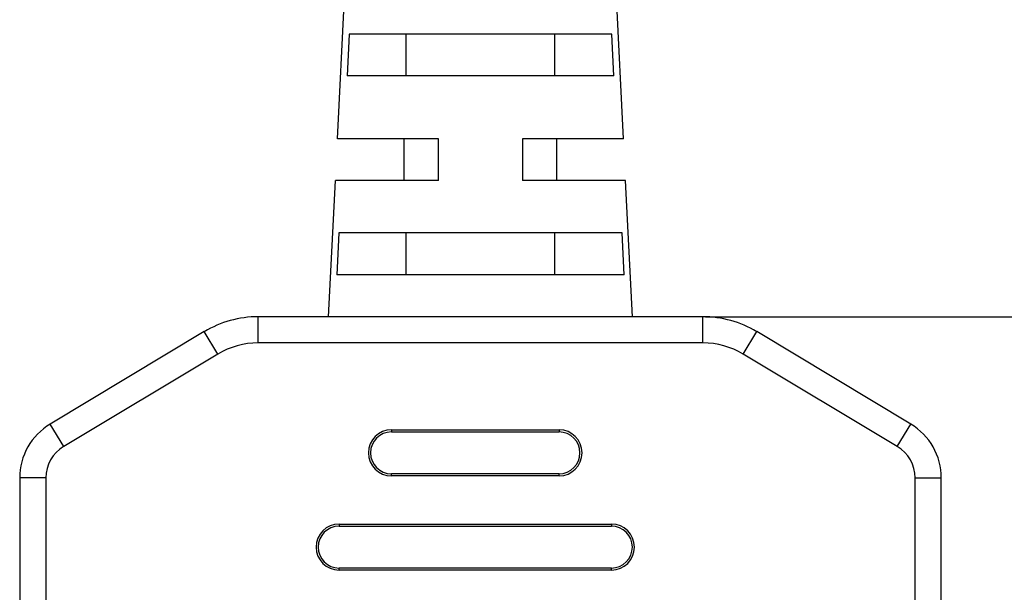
# Model space of a CAD drawing. Header units: millimetres. Extents: x 2650 to 3282, y 1607 to 2049.
# Tile 6 of 19: x 2815 to 2839, y 1670 to 1684. Entities that reach past the tile are written whole.
import ezdxf

# ---------------------------------------------------------------- set-up
doc = ezdxf.new("R2010")
doc.units = ezdxf.units.MM
doc.styles.get("Standard").update_dxf_attribs({"font": 'arial.ttf'})
doc.styles.add('style1', font='SimSun.ttf', dxfattribs={"height": 5})
doc.dimstyles.get("Standard").update_dxf_attribs({"dimtxt": 3, "dimasz": 3, "dimexe": 0.18, "dimexo": 0.0625, "dimgap": 0.09, "dimtad": 0, "dimdec": 1, "dimzin": 0, "dimdsep": 46, "dimtxsty": 'Standard', "dimblk2": 'NONE', "dimcen": 0.09, "dimadec": 0, "dimazin": 0, "dimtfac": 1, "dimtdec": 1, "dimtofl": 0, "dimtmove": 0, "dimatfit": 3, "dimfxl": 1, "dimtolj": 1, "dimtzin": 0, "dimarcsym": 0})

# ---------------------------------------------------------------- blocks, each defined once
blk = doc.blocks.new('*D1048')
at = {"color": 0, "linetype": 'Continuous', "lineweight": -2}
for p, q in [((19.074, 73.198), (43.866, 73.198)), ((43.686, 70.198), (43.686, 65.401)), ((43.686, 32), (43.686, 41.729)), ((16.37, 29), (43.866, 29))]:
    blk.add_line(p, q, dxfattribs=at)
at = {"color": 0}
for points in [[(44.186, 70.198), (43.186, 70.198), (43.686, 73.198)], [(43.186, 32), (44.186, 32), (43.686, 29)]]:
    blk.add_solid(points, dxfattribs=at)
at = {"layer": 'Defpoints', "color": 0}
for p in [(19.011, 73.198), (16.308, 29), (43.686, 29)]:
    blk.add_point(p, dxfattribs=at)
at = {"color": 0, "insert": (43.686, 53.565), "char_height": 3, "attachment_point": 5, "rotation": 90, "style": 'style1'}
blk.add_mtext('\\A1;500{\\H0.7x;\\S+20^ -0;}(\\f宋体|b0|i0|c134|p2;线长）', dxfattribs=at)
blk = doc.blocks.new('_None')

msp = doc.modelspace()

# ---------------------------------------------------------------- linework, layer by layer
at = {"color": 7, "linetype": 'Continuous'}
for p, q in [((2822.959, 1681.046), (2823.146, 1684.796)), ((2829.784, 1681.046), (2829.596, 1684.796)), ((2823.239, 1683.546), (2823.187, 1682.546)), ((2829.503, 1683.546), (2823.239, 1683.546)), ((2824.596, 1682.546), (2824.596, 1683.546)), ((2828.146, 1682.546), (2828.146, 1683.546)), ((2829.555, 1682.546), (2829.503, 1683.546)), ((2829.555, 1682.546), (2823.187, 1682.546)), ((2825.371, 1681.046), (2822.959, 1681.046)), ((2824.546, 1680.046), (2824.546, 1681.046)), ((2825.371, 1680.046), (2825.371, 1681.046)), ((2829.784, 1681.046), (2827.371, 1681.046)), ((2827.371, 1681.046), (2827.371, 1680.046)), ((2828.196, 1680.046), (2828.196, 1681.046)), ((2822.746, 1676.796), (2822.909, 1680.046)), ((2825.371, 1680.046), (2822.909, 1680.046)), ((2829.834, 1680.046), (2827.371, 1680.046)), ((2829.996, 1676.796), (2829.834, 1680.046)), ((2822.991, 1678.796), (2822.939, 1677.796)), ((2829.751, 1678.796), (2822.991, 1678.796)), ((2824.596, 1677.796), (2824.596, 1678.796)), ((2828.146, 1677.796), (2828.146, 1678.796)), ((2829.803, 1677.796), (2829.751, 1678.796)), ((2829.803, 1677.796), (2822.939, 1677.796)), ((2831.679, 1676.796), (2821.064, 1676.796)), ((2821.064, 1676.171), (2821.064, 1676.796)), ((2831.679, 1676.171), (2831.679, 1676.796)), ((2819.777, 1676.44), (2816.099, 1674.233)), ((2820.099, 1675.904), (2819.777, 1676.44)), ((2832.643, 1675.904), (2832.965, 1676.44)), ((2836.643, 1674.233), (2832.965, 1676.44)), ((2831.679, 1676.171), (2821.064, 1676.171)), ((2820.099, 1675.904), (2816.421, 1673.697)), ((2836.321, 1673.697), (2832.643, 1675.904)), ((2816.421, 1673.697), (2816.099, 1674.233)), ((2836.321, 1673.697), (2836.643, 1674.233)), ((2824.246, 1674.096), (2828.246, 1674.096)), ((2824.246, 1674.096), (2824.246, 1674.046)), ((2824.246, 1674.046), (2828.246, 1674.046)), ((2828.246, 1674.096), (2828.246, 1674.046)), ((2828.246, 1673.046), (2824.246, 1673.046)), ((2824.246, 1672.996), (2824.246, 1673.046)), ((2828.246, 1672.996), (2828.246, 1673.046)), ((2815.996, 1672.947), (2815.371, 1672.947)), ((2815.371, 1672.947), (2815.371, 1649.296)), ((2815.996, 1672.947), (2815.996, 1649.296)), ((2828.246, 1672.996), (2824.246, 1672.996)), ((2836.746, 1672.947), (2837.371, 1672.947)), ((2836.746, 1649.296), (2836.746, 1672.947)), ((2837.371, 1649.296), (2837.371, 1672.947)), ((2822.996, 1671.846), (2829.496, 1671.846)), ((2822.996, 1671.846), (2822.996, 1671.796)), ((2822.996, 1671.796), (2829.496, 1671.796)), ((2829.496, 1671.846), (2829.496, 1671.796)), ((2829.496, 1670.796), (2822.996, 1670.796)), ((2822.996, 1670.746), (2822.996, 1670.796)), ((2829.496, 1670.746), (2822.996, 1670.746)), ((2829.496, 1670.746), (2829.496, 1670.796))]:
    msp.add_line(p, q, dxfattribs=at)
for centre, radius, start, end in [((2821.064, 1674.296), 2.5, 90, 120.9638), ((2831.679, 1674.296), 2.5, 59.0362, 90), ((2821.064, 1674.296), 1.875, 90, 120.9638), ((2831.679, 1674.296), 1.875, 59.0362, 90), ((2816.871, 1672.947), 1.5, 120.9638, 180), ((2835.871, 1672.947), 1.5, 0, 59.0362), ((2824.246, 1673.546), 0.55, 90, 270), ((2824.246, 1673.546), 0.5, 90, 270), ((2828.246, 1673.546), 0.55, 270, 90), ((2828.246, 1673.546), 0.5, 270, 90), ((2816.871, 1672.947), 0.875, 120.9638, 180), ((2835.871, 1672.947), 0.875, 0, 59.0362), ((2822.996, 1671.296), 0.55, 90, 270), ((2822.996, 1671.296), 0.5, 90, 270), ((2829.496, 1671.296), 0.55, 270, 90), ((2829.496, 1671.296), 0.5, 270, 90)]:
    msp.add_arc(centre, radius, start, end, dxfattribs=at)

# ---------------------------------------------------------------- dimensions: what is measured, and where the dimension line sits
at = {"color": 3, "linetype": 'Continuous'}
dim = msp.add_linear_dim(base=(2859.057, 1676.796), p1=(2834.382, 1720.994), p2=(2831.679, 1676.796), angle=90, text='500{\\H0.7x;\\S+20^ -0;}(\\f宋体|b0|i0|c134|p2;线长）', dimstyle='Standard', override={"dimtxsty": 'Standard', "dimblk2": 'None'}, dxfattribs=at)
dim.commit()
dim.dimension.update_dxf_attribs({"geometry": '*D1048', "text_midpoint": (2859.057, 1701.361), "dimtype": 160, "insert": (2815.371, 1647.796)})

doc.saveas('drawing.dxf')
